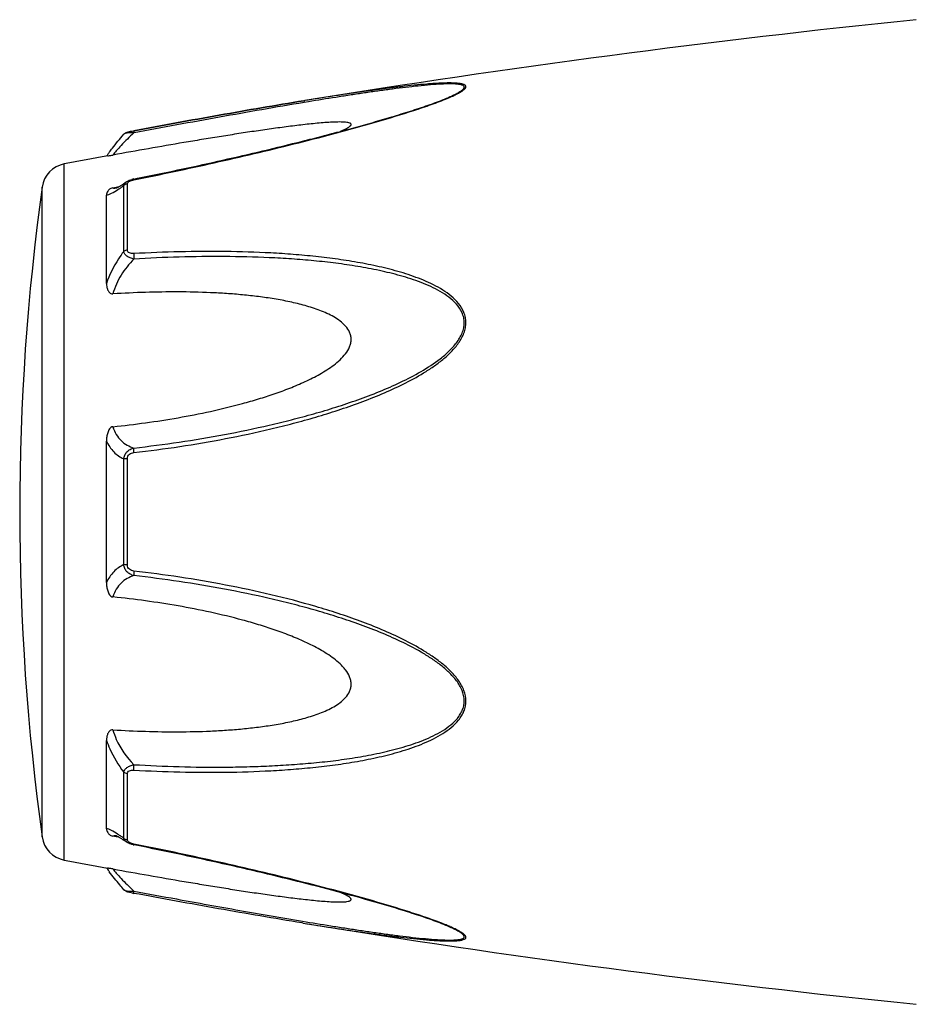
# Model space of a CAD drawing. Header units: millimetres. Extents: x 60394 to 199354, y 20895 to 166073.
# Tile 31 of 256: x 68089 to 68132, y 24433 to 24479. Entities that reach past the tile are written whole.
import ezdxf

# ---------------------------------------------------------------- set-up
doc = ezdxf.new("R2010")
doc.units = ezdxf.units.MM

msp = doc.modelspace()

# ---------------------------------------------------------------- linework, layer by layer
at = {"color": 0, "linetype": 'Continuous'}
for p, q in [((68102.605, 24475.516), (68102.576, 24475.511)), ((68102.576, 24475.511), (68102.605, 24475.516)), ((68102.799, 24475.465), (68102.589, 24475.43)), ((68102.624, 24475.519), (68102.605, 24475.516)), ((68109.334, 24475.629), (68109.337, 24475.63)), ((68094.042, 24473.922), (68094.042, 24473.922)), ((68094.502, 24474.09), (68094.518, 24474.093)), ((68094.539, 24473.992), (68094.521, 24473.989)), ((68091.221, 24439.507), (68091.221, 24472.516)), ((68094.036, 24468.363), (68094.036, 24471.486)), ((68094.155, 24471.662), (68094.162, 24471.667)), ((68094.162, 24471.667), (68094.163, 24471.668)), ((68094.214, 24468.434), (68094.214, 24471.576)), ((68094.514, 24471.802), (68094.69, 24471.837)), ((68090.171, 24440.606), (68090.171, 24471.417)), ((68093.221, 24466.852), (68093.221, 24471.036)), ((68093.528, 24471.386), (68093.678, 24471.414)), ((68093.678, 24471.414), (68093.807, 24471.439)), ((68093.689, 24471.379), (68093.689, 24471.379)), ((68093.221, 24452.664), (68093.221, 24459.376)), ((68094.036, 24453.515), (68094.036, 24458.527)), ((68094.214, 24453.501), (68094.214, 24458.541)), ((68093.221, 24440.996), (68093.221, 24445.184)), ((68094.036, 24440.547), (68094.036, 24443.674)), ((68094.214, 24440.457), (68094.214, 24443.603)), ((68093.69, 24440.653), (68093.69, 24440.653)), ((68093.683, 24440.616), (68093.528, 24440.645)), ((68093.81, 24440.592), (68093.683, 24440.616)), ((68094.163, 24440.365), (68094.155, 24440.371)), ((68094.164, 24440.365), (68094.163, 24440.365)), ((68094.705, 24440.192), (68094.514, 24440.23)), ((68102.548, 24436.517), (68102.5, 24436.524)), ((68109.313, 24436.41), (68109.311, 24436.41))]:
    msp.add_line(p, q, dxfattribs=at)
for centre, radius, start, end in [((68182.694, 23981.972), 500, 95.86353, 99.2151), ((68105.876, 24484.01), 9.088, 292.5987, 293.6391), ((68104.901, 24486.362), 11.634, 291.7214, 292.5819), ((68182.694, 23981.972), 499, 100.32224, 100.56288), ((68100.428, 24467.827), 8.803, 144.3884, 144.9605), ((68101.483, 24467.072), 10.1, 143.5801, 144.3916), ((68091.459, 24471.238), 1.3, 100.5629, 172.094), ((68094.791, 24470.407), 1.423, 101.209, 104.7713), ((68201.107, 24456.012), 112, 172.09404, 187.90596), ((68093.582, 24471.932), 0.564, 280.0673, 280.9293), ((68090.435, 24476.451), 6.132, 302.8759, 303.8307), ((68090.182, 24435.177), 6.609, 55.991, 57.3511), ((68088.389, 24432.532), 9.805, 54.8309, 55.9509), ((68091.459, 24440.785), 1.3, 187.906, 259.4371), ((68094.299, 24440.457), 0.085, 180.0437, 189.0843), ((68094.812, 24441.728), 1.527, 257.9795, 258.733), ((68182.694, 24930.051), 499, 259.43712, 259.67709), ((68100.114, 24443.967), 8.414, 214.9878, 215.2793), ((68101.395, 24444.88), 9.986, 215.3091, 216.3792), ((68095.993, 24445.923), 8.129, 259.0591, 259.5501), ((68182.694, 24930.051), 500, 260.77609, 264.13647), ((68104.84, 24425.526), 11.789, 67.6569, 68.2206), ((68105.8, 24427.847), 9.277, 66.4168, 67.6933)]:
    msp.add_arc(centre, radius, start, end, dxfattribs=at)
for points, knots in [([(68109.52, 24475.685), (68109.598, 24475.719), (68109.745, 24475.786), (68109.946, 24475.89), (68110.088, 24475.977), (68110.178, 24476.047), (68110.233, 24476.101), (68110.27, 24476.165), (68110.251, 24476.223), (68110.217, 24476.255), (68110.169, 24476.281), (68110.105, 24476.302), (68110.029, 24476.32), (68109.906, 24476.339), (68109.731, 24476.352), (68109.499, 24476.357), (68109.246, 24476.353), (68108.978, 24476.342), (68108.697, 24476.325), (68108.307, 24476.295), (68107.804, 24476.248), (68107.187, 24476.18), (68106.556, 24476.102), (68105.915, 24476.017), (68105.267, 24475.926), (68104.612, 24475.83), (68103.73, 24475.696), (68103.067, 24475.591), (68102.624, 24475.519)], [0, 0, 0, 0, 0.02948, 0.055907, 0.078214, 0.087353, 0.094931, 0.105555, 0.109954, 0.115017, 0.121315, 0.129009, 0.138057, 0.148338, 0.172058, 0.199047, 0.228459, 0.259634, 0.292171, 0.325754, 0.395293, 0.467136, 0.540634, 0.615369, 0.691049, 0.767475, 0.844512, 1, 1, 1, 1]), ([(68109.337, 24475.63), (68109.417, 24475.664), (68109.572, 24475.731), (68109.786, 24475.834), (68109.944, 24475.921), (68110.049, 24475.991), (68110.11, 24476.038), (68110.154, 24476.084), (68110.181, 24476.127), (68110.186, 24476.171), (68110.165, 24476.208), (68110.126, 24476.236), (68110.072, 24476.259), (68110.003, 24476.278), (68109.889, 24476.298), (68109.721, 24476.311), (68109.498, 24476.315), (68109.253, 24476.31), (68108.897, 24476.292), (68108.428, 24476.256), (68107.846, 24476.197), (68107.244, 24476.127), (68106.629, 24476.048), (68106.004, 24475.962), (68105.372, 24475.87), (68104.735, 24475.774), (68103.876, 24475.64), (68103.231, 24475.536), (68102.799, 24475.465)], [0, 0, 0, 0, 0.03089, 0.059177, 0.083881, 0.094457, 0.103528, 0.11093, 0.116684, 0.121223, 0.125685, 0.131127, 0.137993, 0.146338, 0.156051, 0.17896, 0.205464, 0.234539, 0.265468, 0.331155, 0.400252, 0.471609, 0.544574, 0.618731, 0.693793, 0.769568, 0.845928, 1, 1, 1, 1]), ([(68094.518, 24474.093), (68095.867, 24474.342), (68098.55, 24474.831), (68101.238, 24475.294), (68102.576, 24475.511)], [0, 0, 0, 0, 0.502936, 1, 1, 1, 1]), ([(68094.52, 24471.765), (68095.793, 24472.019), (68097.698, 24472.421), (68100.224, 24473.003), (68102.104, 24473.459), (68103.659, 24473.856), (68104.89, 24474.189), (68106.094, 24474.527), (68107.272, 24474.878), (68108.405, 24475.253), (68108.947, 24475.45), (68109.206, 24475.554)], [0, 0, 0, 0, 0.256646, 0.384673, 0.512244, 0.638988, 0.701822, 0.764153, 0.886175, 0.944757, 1, 1, 1, 1]), ([(68102.576, 24475.511), (68101.238, 24475.294), (68098.551, 24474.831), (68095.869, 24474.342), (68094.52, 24474.093)], [0, 0, 0, 0, 0.496975, 1, 1, 1, 1]), ([(68102.589, 24475.43), (68101.252, 24475.207), (68098.567, 24474.736), (68095.886, 24474.243), (68094.539, 24473.992)], [0, 0, 0, 0, 0.497132, 1, 1, 1, 1]), ([(68094.69, 24471.837), (68095.964, 24472.092), (68097.869, 24472.494), (68100.396, 24473.077), (68101.966, 24473.457), (68103.214, 24473.771), (68104.142, 24474.014), (68105.061, 24474.263), (68105.97, 24474.518), (68106.863, 24474.781), (68107.731, 24475.051), (68108.555, 24475.328), (68109.086, 24475.525), (68109.337, 24475.63)], [0, 0, 0, 0, 0.25737, 0.385747, 0.513657, 0.577329, 0.64069, 0.703648, 0.766063, 0.827658, 0.887975, 0.946116, 1, 1, 1, 1]), ([(68104.32, 24474.063), (68104.369, 24474.084), (68104.462, 24474.125), (68104.591, 24474.187), (68104.697, 24474.249), (68104.767, 24474.3), (68104.804, 24474.341), (68104.819, 24474.368), (68104.822, 24474.395), (68104.811, 24474.419), (68104.788, 24474.438), (68104.742, 24474.461), (68104.662, 24474.481), (68104.548, 24474.496), (68104.361, 24474.507), (68104.096, 24474.504), (68103.756, 24474.488), (68103.394, 24474.461), (68103.019, 24474.426), (68102.633, 24474.385), (68102.241, 24474.339), (68101.843, 24474.289), (68101.441, 24474.236), (68100.9, 24474.162), (68100.217, 24474.063), (68099.393, 24473.937), (68098.564, 24473.806), (68097.73, 24473.67), (68096.613, 24473.483), (68095.212, 24473.24), (68094.09, 24473.04), (68093.528, 24472.939)], [0, 0, 0, 0, 0.013224, 0.025246, 0.035584, 0.043707, 0.046793, 0.049242, 0.051265, 0.053246, 0.055591, 0.058505, 0.066098, 0.075763, 0.087038, 0.112872, 0.141444, 0.171707, 0.203125, 0.235343, 0.268137, 0.301392, 0.33501, 0.368911, 0.437385, 0.506544, 0.576211, 0.646269, 0.71663, 0.85801, 1, 1, 1, 1]), ([(68093.356, 24473.068), (68093.404, 24473.133), (68093.624, 24473.425), (68093.855, 24473.707), (68094.042, 24473.921)], [0, 0, 0, 0, 0.221481, 1, 1, 1, 1]), ([(68094.521, 24473.989), (68094.311, 24473.797), (68094.027, 24473.517), (68093.705, 24473.159), (68093.579, 24473.006), (68093.528, 24472.939)], [0, 0, 0, 0, 0.588807, 0.825815, 1, 1, 1, 1]), ([(68094.042, 24473.921), (68094.071, 24473.955), (68094.138, 24474.003), (68094.253, 24474.039), (68094.372, 24474.065), (68094.456, 24474.082), (68094.502, 24474.09)], [0, 0, 0, 0, 0.265729, 0.479644, 0.722816, 1, 1, 1, 1]), ([(68094.521, 24473.989), (68094.465, 24473.991), (68094.361, 24473.991), (68094.22, 24473.982), (68094.123, 24473.964), (68094.067, 24473.942), (68094.048, 24473.929), (68094.042, 24473.921)], [0, 0, 0, 0, 0.33971, 0.636245, 0.862204, 0.94183, 1, 1, 1, 1]), ([(68094.518, 24474.093), (68094.515, 24474.093), (68094.514, 24474.08), (68094.514, 24474.062), (68094.516, 24474.028), (68094.519, 24474.003), (68094.521, 24473.989)], [0, 0, 0, 0, 0.078563, 0.274425, 0.586251, 1, 1, 1, 1]), ([(68093.282, 24472.896), (68093.294, 24472.898), (68093.376, 24472.913), (68093.458, 24472.926), (68093.528, 24472.939)], [0, 0, 0, 0, 0.14802, 1, 1, 1, 1]), ([(68093.821, 24471.447), (68093.846, 24471.461), (68093.959, 24471.529), (68094.069, 24471.603), (68094.155, 24471.662)], [0, 0, 0, 0, 0.212027, 1, 1, 1, 1]), ([(68093.848, 24471.357), (68093.864, 24471.367), (68093.927, 24471.41), (68093.989, 24471.453), (68094.036, 24471.486)], [0, 0, 0, 0, 0.242177, 1, 1, 1, 1]), ([(68094.036, 24471.486), (68094.042, 24471.521), (68094.073, 24471.592), (68094.13, 24471.644), (68094.162, 24471.667)], [0, 0, 0, 0, 0.468978, 1, 1, 1, 1]), ([(68094.214, 24471.576), (68094.197, 24471.573), (68094.132, 24471.558), (68094.07, 24471.522), (68094.036, 24471.486)], [0, 0, 0, 0, 0.258764, 1, 1, 1, 1]), ([(68094.163, 24471.668), (68094.174, 24471.675), (68094.218, 24471.704), (68094.266, 24471.727), (68094.303, 24471.742)], [0, 0, 0, 0, 0.247211, 1, 1, 1, 1]), ([(68094.214, 24471.576), (68094.214, 24471.581), (68094.217, 24471.606), (68094.23, 24471.629), (68094.243, 24471.643)], [0, 0, 0, 0, 0.225175, 1, 1, 1, 1]), ([(68094.243, 24471.643), (68094.247, 24471.648), (68094.267, 24471.669), (68094.291, 24471.685), (68094.311, 24471.695)], [0, 0, 0, 0, 0.225244, 1, 1, 1, 1]), ([(68094.311, 24471.695), (68094.316, 24471.698), (68094.338, 24471.71), (68094.362, 24471.72), (68094.38, 24471.726)], [0, 0, 0, 0, 0.241505, 1, 1, 1, 1]), ([(68094.38, 24471.726), (68094.391, 24471.731), (68094.437, 24471.746), (68094.484, 24471.758), (68094.52, 24471.765)], [0, 0, 0, 0, 0.246414, 1, 1, 1, 1]), ([(68094.52, 24471.765), (68094.519, 24471.77), (68094.517, 24471.779), (68094.515, 24471.792), (68094.515, 24471.798), (68094.513, 24471.802), (68094.514, 24471.802)], [0, 0, 0, 0, 0.428218, 0.741394, 0.932956, 1, 1, 1, 1]), ([(68093.528, 24471.386), (68093.496, 24471.38), (68093.438, 24471.362), (68093.35, 24471.309), (68093.277, 24471.232), (68093.23, 24471.133), (68093.221, 24471.067), (68093.221, 24471.036)], [0, 0, 0, 0, 0.19482, 0.35748, 0.608365, 0.813655, 1, 1, 1, 1]), ([(68093.221, 24471.036), (68093.258, 24471.043), (68093.34, 24471.068), (68093.524, 24471.151), (68093.665, 24471.237), (68093.763, 24471.301)], [0, 0, 0, 0, 0.189472, 0.420855, 1, 1, 1, 1]), ([(68093.528, 24471.386), (68093.538, 24471.381), (68093.588, 24471.365), (68093.641, 24471.37), (68093.68, 24471.377)], [0, 0, 0, 0, 0.213215, 1, 1, 1, 1]), ([(68093.685, 24471.378), (68093.682, 24471.377), (68093.68, 24471.376), (68093.675, 24471.376), (68093.683, 24471.378), (68093.688, 24471.38), (68093.707, 24471.388), (68093.728, 24471.398), (68093.756, 24471.411), (68093.787, 24471.428), (68093.809, 24471.44), (68093.821, 24471.447)], [0, 0, 0, 0, 0.050729, 0.053439, 0.064665, 0.125059, 0.230112, 0.374221, 0.553235, 0.763061, 1, 1, 1, 1]), ([(68094.036, 24468.363), (68093.95, 24468.25), (68093.621, 24467.781), (68093.362, 24467.26), (68093.221, 24466.852)], [0, 0, 0, 0, 0.246978, 1, 1, 1, 1]), ([(68094.214, 24468.434), (68094.197, 24468.432), (68094.134, 24468.42), (68094.072, 24468.393), (68094.036, 24468.363)], [0, 0, 0, 0, 0.266982, 1, 1, 1, 1]), ([(68094.521, 24468.008), (68094.461, 24468.021), (68094.347, 24468.055), (68094.196, 24468.132), (68094.083, 24468.233), (68094.043, 24468.321), (68094.036, 24468.363)], [0, 0, 0, 0, 0.291894, 0.562609, 0.798475, 1, 1, 1, 1]), ([(68094.52, 24468.265), (68094.483, 24468.263), (68094.41, 24468.264), (68094.309, 24468.287), (68094.23, 24468.346), (68094.214, 24468.407), (68094.214, 24468.434)], [0, 0, 0, 0, 0.287056, 0.554503, 0.787456, 1, 1, 1, 1]), ([(68094.52, 24468.265), (68094.515, 24468.225), (68094.512, 24468.139), (68094.517, 24468.053), (68094.521, 24468.008)], [0, 0, 0, 0, 0.467767, 1, 1, 1, 1]), ([(68094.521, 24458.829), (68095.247, 24458.913), (68096.697, 24459.105), (68098.863, 24459.474), (68100.656, 24459.861), (68102.082, 24460.215), (68103.147, 24460.507), (68104.203, 24460.834), (68105.248, 24461.198), (68106.28, 24461.603), (68107.29, 24462.062), (68108.103, 24462.502), (68108.723, 24462.904), (68109.166, 24463.234), (68109.575, 24463.601), (68109.925, 24464.015), (68110.147, 24464.405), (68110.245, 24464.739), (68110.269, 24464.993), (68110.243, 24465.242), (68110.147, 24465.557), (68109.929, 24465.91), (68109.574, 24466.257), (68109.165, 24466.546), (68108.722, 24466.791), (68108.099, 24467.074), (68107.284, 24467.359), (68106.275, 24467.625), (68105.244, 24467.835), (68104.198, 24468.001), (68103.142, 24468.13), (68102.079, 24468.228), (68100.65, 24468.322), (68098.854, 24468.375), (68096.689, 24468.363), (68095.244, 24468.305), (68094.52, 24468.265)], [0, 0, 0, 0, 0.063635, 0.127396, 0.191296, 0.223303, 0.255348, 0.287434, 0.319562, 0.351727, 0.383919, 0.416107, 0.432182, 0.448215, 0.464156, 0.479907, 0.495291, 0.502793, 0.510127, 0.517331, 0.52445, 0.538608, 0.552922, 0.567437, 0.582127, 0.596956, 0.626929, 0.657232, 0.687777, 0.718508, 0.74939, 0.780398, 0.811517, 0.874045, 0.936883, 1, 1, 1, 1]), ([(68094.521, 24468.008), (68094.29, 24467.779), (68093.881, 24467.268), (68093.61, 24466.667), (68093.528, 24466.353)], [0, 0, 0, 0, 0.500208, 1, 1, 1, 1]), ([(68094.522, 24459.046), (68095.239, 24459.127), (68096.673, 24459.314), (68098.816, 24459.67), (68100.589, 24460.043), (68102.001, 24460.385), (68103.055, 24460.666), (68104.102, 24460.979), (68105.138, 24461.329), (68106.162, 24461.716), (68107.168, 24462.154), (68108.141, 24462.659), (68108.909, 24463.156), (68109.465, 24463.624), (68109.769, 24463.959), (68109.968, 24464.254), (68110.087, 24464.488), (68110.166, 24464.733), (68110.192, 24464.984), (68110.164, 24465.23), (68110.061, 24465.538), (68109.83, 24465.879), (68109.464, 24466.206), (68109.047, 24466.476), (68108.6, 24466.703), (68108.133, 24466.899), (68107.653, 24467.069), (68106.996, 24467.267), (68106.157, 24467.471), (68105.134, 24467.662), (68104.097, 24467.812), (68103.051, 24467.927), (68101.998, 24468.014), (68100.584, 24468.094), (68098.806, 24468.134), (68096.666, 24468.112), (68095.236, 24468.049), (68094.521, 24468.008)], [0, 0, 0, 0, 0.063589, 0.127295, 0.191136, 0.223111, 0.255121, 0.287171, 0.319267, 0.351401, 0.383569, 0.41575, 0.447866, 0.463844, 0.479652, 0.487454, 0.495134, 0.502662, 0.51, 0.517195, 0.524298, 0.538439, 0.552765, 0.567303, 0.582017, 0.596869, 0.611832, 0.626888, 0.657217, 0.687781, 0.718525, 0.749415, 0.780427, 0.811548, 0.874072, 0.936899, 1, 1, 1, 1]), ([(68093.221, 24466.852), (68093.221, 24466.801), (68093.229, 24466.697), (68093.264, 24466.572), (68093.312, 24466.479), (68093.362, 24466.414), (68093.434, 24466.361), (68093.497, 24466.351), (68093.528, 24466.353)], [0, 0, 0, 0, 0.238003, 0.476366, 0.597445, 0.721615, 0.853559, 1, 1, 1, 1]), ([(68093.528, 24460.058), (68094.045, 24460.11), (68095.076, 24460.234), (68096.618, 24460.474), (68098.153, 24460.773), (68099.421, 24461.08), (68100.427, 24461.369), (68101.175, 24461.61), (68101.914, 24461.88), (68102.639, 24462.187), (68103.226, 24462.482), (68103.676, 24462.752), (68103.999, 24462.975), (68104.299, 24463.224), (68104.563, 24463.506), (68104.731, 24463.779), (68104.807, 24464.015), (68104.827, 24464.195), (68104.807, 24464.372), (68104.732, 24464.594), (68104.564, 24464.839), (68104.298, 24465.074), (68103.997, 24465.268), (68103.675, 24465.432), (68103.224, 24465.621), (68102.635, 24465.809), (68101.911, 24465.985), (68101.172, 24466.122), (68100.425, 24466.229), (68099.67, 24466.312), (68098.911, 24466.373), (68097.893, 24466.429), (68096.613, 24466.457), (68095.072, 24466.435), (68094.043, 24466.386), (68093.528, 24466.353)], [0, 0, 0, 0, 0.063495, 0.12712, 0.190878, 0.25478, 0.286791, 0.31884, 0.350926, 0.383041, 0.415158, 0.431203, 0.447213, 0.463143, 0.478902, 0.4943, 0.5018, 0.509129, 0.516317, 0.523425, 0.537606, 0.551987, 0.566584, 0.581352, 0.596258, 0.626376, 0.656797, 0.687441, 0.718253, 0.749203, 0.780268, 0.811433, 0.874017, 0.936884, 1, 1, 1, 1]), ([(68093.528, 24460.058), (68093.495, 24460.054), (68093.429, 24460.028), (68093.361, 24459.952), (68093.312, 24459.863), (68093.264, 24459.739), (68093.229, 24459.576), (68093.221, 24459.443), (68093.221, 24459.377)], [0, 0, 0, 0, 0.125535, 0.252013, 0.377694, 0.502869, 0.751849, 1, 1, 1, 1]), ([(68093.528, 24460.058), (68093.566, 24459.929), (68093.666, 24459.688), (68093.9, 24459.389), (68094.192, 24459.174), (68094.41, 24459.082), (68094.522, 24459.046)], [0, 0, 0, 0, 0.272929, 0.523074, 0.761734, 1, 1, 1, 1]), ([(68093.221, 24459.376), (68093.308, 24459.187), (68093.532, 24458.846), (68093.865, 24458.61), (68094.036, 24458.527)], [0, 0, 0, 0, 0.522223, 1, 1, 1, 1]), ([(68094.036, 24458.527), (68094.042, 24458.589), (68094.076, 24458.714), (68094.186, 24458.872), (68094.341, 24458.987), (68094.46, 24459.031), (68094.522, 24459.046)], [0, 0, 0, 0, 0.250125, 0.500215, 0.750197, 1, 1, 1, 1]), ([(68094.521, 24458.829), (68094.517, 24458.871), (68094.514, 24458.943), (68094.516, 24459.016), (68094.522, 24459.046)], [0, 0, 0, 0, 0.583261, 1, 1, 1, 1]), ([(68094.214, 24458.541), (68094.197, 24458.541), (68094.138, 24458.539), (68094.078, 24458.534), (68094.036, 24458.527)], [0, 0, 0, 0, 0.284006, 1, 1, 1, 1]), ([(68094.214, 24458.541), (68094.214, 24458.58), (68094.229, 24458.658), (68094.302, 24458.753), (68094.406, 24458.809), (68094.482, 24458.824), (68094.521, 24458.829)], [0, 0, 0, 0, 0.249368, 0.500015, 0.750587, 1, 1, 1, 1]), ([(68094.036, 24453.515), (68093.865, 24453.431), (68093.532, 24453.195), (68093.308, 24452.853), (68093.221, 24452.664)], [0, 0, 0, 0, 0.477899, 1, 1, 1, 1]), ([(68094.521, 24452.996), (68094.46, 24453.011), (68094.34, 24453.056), (68094.186, 24453.17), (68094.076, 24453.328), (68094.042, 24453.453), (68094.036, 24453.515)], [0, 0, 0, 0, 0.249817, 0.499798, 0.74986, 1, 1, 1, 1]), ([(68094.214, 24453.501), (68094.197, 24453.501), (68094.138, 24453.503), (68094.078, 24453.508), (68094.036, 24453.515)], [0, 0, 0, 0, 0.284019, 1, 1, 1, 1]), ([(68094.52, 24453.213), (68094.482, 24453.218), (68094.406, 24453.234), (68094.302, 24453.289), (68094.229, 24453.384), (68094.214, 24453.462), (68094.214, 24453.501)], [0, 0, 0, 0, 0.249451, 0.500018, 0.750583, 1, 1, 1, 1]), ([(68094.521, 24452.996), (68094.409, 24452.96), (68094.191, 24452.867), (68093.9, 24452.652), (68093.666, 24452.353), (68093.566, 24452.112), (68093.528, 24451.983)], [0, 0, 0, 0, 0.238394, 0.476974, 0.727116, 1, 1, 1, 1]), ([(68094.52, 24453.213), (68094.516, 24453.171), (68094.513, 24453.099), (68094.515, 24453.026), (68094.521, 24452.996)], [0, 0, 0, 0, 0.582827, 1, 1, 1, 1]), ([(68094.521, 24443.772), (68095.244, 24443.732), (68096.69, 24443.673), (68098.855, 24443.658), (68100.651, 24443.718), (68102.079, 24443.811), (68103.144, 24443.907), (68104.199, 24444.037), (68105.244, 24444.204), (68106.275, 24444.414), (68107.284, 24444.681), (68108.1, 24444.967), (68108.722, 24445.25), (68109.165, 24445.495), (68109.574, 24445.784), (68109.87, 24446.076), (68110.06, 24446.344), (68110.173, 24446.562), (68110.245, 24446.799), (68110.278, 24447.134), (68110.186, 24447.564), (68109.927, 24448.028), (68109.575, 24448.442), (68109.166, 24448.809), (68108.724, 24449.139), (68108.103, 24449.54), (68107.289, 24449.98), (68106.28, 24450.439), (68105.248, 24450.844), (68104.202, 24451.207), (68102.794, 24451.641), (68101.016, 24452.108), (68098.861, 24452.562), (68096.696, 24452.935), (68095.246, 24453.129), (68094.52, 24453.213)], [0, 0, 0, 0, 0.063127, 0.125969, 0.188473, 0.219596, 0.250616, 0.281496, 0.312222, 0.342767, 0.373071, 0.403045, 0.417875, 0.432563, 0.447076, 0.461383, 0.468491, 0.475585, 0.482706, 0.489913, 0.504703, 0.520085, 0.535843, 0.551789, 0.567824, 0.583902, 0.616092, 0.648285, 0.680449, 0.712576, 0.744661, 0.808707, 0.872603, 0.936364, 1, 1, 1, 1]), ([(68094.522, 24444.03), (68095.237, 24443.989), (68096.667, 24443.926), (68098.453, 24443.905), (68099.877, 24443.929), (68100.94, 24443.969), (68101.998, 24444.03), (68103.052, 24444.113), (68104.098, 24444.228), (68105.134, 24444.381), (68106.158, 24444.572), (68107.162, 24444.816), (68107.976, 24445.078), (68108.601, 24445.34), (68109.048, 24445.568), (68109.464, 24445.837), (68109.77, 24446.112), (68109.968, 24446.369), (68110.089, 24446.58), (68110.167, 24446.812), (68110.202, 24447.144), (68110.102, 24447.569), (68109.829, 24448.022), (68109.465, 24448.419), (68109.049, 24448.771), (68108.602, 24449.086), (68107.98, 24449.469), (68107.167, 24449.89), (68106.162, 24450.328), (68105.138, 24450.716), (68104.1, 24451.063), (68103.054, 24451.376), (68102, 24451.66), (68100.589, 24452.002), (68098.814, 24452.366), (68096.672, 24452.727), (68095.238, 24452.915), (68094.521, 24452.996)], [0, 0, 0, 0, 0.063114, 0.125949, 0.157245, 0.188456, 0.219582, 0.250607, 0.281495, 0.312234, 0.342798, 0.373129, 0.40314, 0.417992, 0.432705, 0.447241, 0.461558, 0.468661, 0.475744, 0.482848, 0.490045, 0.504858, 0.520307, 0.536124, 0.552106, 0.56816, 0.584244, 0.616427, 0.648598, 0.680734, 0.712828, 0.744881, 0.776894, 0.808867, 0.872702, 0.936412, 1, 1, 1, 1]), ([(68093.221, 24452.664), (68093.221, 24452.598), (68093.229, 24452.465), (68093.264, 24452.302), (68093.312, 24452.177), (68093.361, 24452.089), (68093.429, 24452.013), (68093.495, 24451.986), (68093.528, 24451.983)], [0, 0, 0, 0, 0.248169, 0.497163, 0.622341, 0.748019, 0.874484, 1, 1, 1, 1]), ([(68093.528, 24445.684), (68094.043, 24445.652), (68095.072, 24445.603), (68096.613, 24445.581), (68097.893, 24445.609), (68098.911, 24445.666), (68099.67, 24445.727), (68100.425, 24445.81), (68101.172, 24445.917), (68101.911, 24446.055), (68102.635, 24446.231), (68103.224, 24446.419), (68103.675, 24446.608), (68103.997, 24446.773), (68104.299, 24446.967), (68104.564, 24447.202), (68104.733, 24447.447), (68104.808, 24447.669), (68104.827, 24447.846), (68104.807, 24448.026), (68104.73, 24448.263), (68104.597, 24448.48), (68104.433, 24448.674), (68104.25, 24448.858), (68103.998, 24449.066), (68103.676, 24449.29), (68103.226, 24449.56), (68102.639, 24449.855), (68101.914, 24450.162), (68101.175, 24450.432), (68100.427, 24450.673), (68099.421, 24450.961), (68098.153, 24451.268), (68096.618, 24451.567), (68095.076, 24451.807), (68094.045, 24451.931), (68093.528, 24451.983)], [0, 0, 0, 0, 0.063112, 0.125975, 0.188555, 0.219719, 0.250782, 0.281729, 0.312543, 0.343186, 0.373609, 0.403727, 0.418634, 0.433407, 0.448005, 0.462391, 0.476578, 0.483689, 0.490881, 0.498215, 0.505719, 0.521118, 0.528977, 0.536891, 0.552822, 0.568831, 0.584876, 0.616992, 0.649103, 0.681187, 0.713234, 0.745242, 0.809138, 0.87289, 0.93651, 1, 1, 1, 1]), ([(68093.528, 24445.684), (68093.497, 24445.686), (68093.434, 24445.677), (68093.362, 24445.624), (68093.312, 24445.559), (68093.264, 24445.465), (68093.229, 24445.34), (68093.221, 24445.236), (68093.221, 24445.185)], [0, 0, 0, 0, 0.146355, 0.278259, 0.402425, 0.523518, 0.761934, 1, 1, 1, 1]), ([(68093.528, 24445.684), (68093.569, 24445.529), (68093.786, 24444.917), (68094.176, 24444.373), (68094.522, 24444.03)], [0, 0, 0, 0, 0.247925, 1, 1, 1, 1]), ([(68093.221, 24445.184), (68093.268, 24445.048), (68093.479, 24444.515), (68093.776, 24444.016), (68094.036, 24443.674)], [0, 0, 0, 0, 0.251574, 1, 1, 1, 1]), ([(68094.036, 24443.674), (68094.043, 24443.716), (68094.083, 24443.804), (68094.196, 24443.905), (68094.347, 24443.983), (68094.461, 24444.017), (68094.522, 24444.03)], [0, 0, 0, 0, 0.201639, 0.43756, 0.708236, 1, 1, 1, 1]), ([(68094.521, 24443.772), (68094.516, 24443.812), (68094.513, 24443.899), (68094.517, 24443.985), (68094.522, 24444.03)], [0, 0, 0, 0, 0.467922, 1, 1, 1, 1]), ([(68094.214, 24443.603), (68094.197, 24443.605), (68094.134, 24443.617), (68094.072, 24443.644), (68094.036, 24443.674)], [0, 0, 0, 0, 0.267018, 1, 1, 1, 1]), ([(68094.214, 24443.603), (68094.214, 24443.631), (68094.231, 24443.691), (68094.309, 24443.75), (68094.41, 24443.773), (68094.483, 24443.774), (68094.521, 24443.772)], [0, 0, 0, 0, 0.212614, 0.445637, 0.713059, 1, 1, 1, 1]), ([(68093.747, 24440.742), (68093.652, 24440.803), (68093.516, 24440.885), (68093.337, 24440.965), (68093.257, 24440.989), (68093.221, 24440.996)], [0, 0, 0, 0, 0.577794, 0.80943, 1, 1, 1, 1]), ([(68093.221, 24440.996), (68093.221, 24440.964), (68093.23, 24440.898), (68093.277, 24440.799), (68093.35, 24440.722), (68093.438, 24440.669), (68093.496, 24440.652), (68093.528, 24440.645)], [0, 0, 0, 0, 0.186516, 0.391937, 0.642812, 0.805374, 1, 1, 1, 1]), ([(68093.69, 24440.653), (68093.674, 24440.656), (68093.621, 24440.664), (68093.563, 24440.662), (68093.528, 24440.645)], [0, 0, 0, 0, 0.296315, 1, 1, 1, 1]), ([(68093.825, 24440.583), (68093.796, 24440.599), (68093.75, 24440.624), (68093.703, 24440.646), (68093.685, 24440.653)], [0, 0, 0, 0, 0.632551, 1, 1, 1, 1]), ([(68094.155, 24440.371), (68094.124, 24440.392), (68094.016, 24440.465), (68093.906, 24440.536), (68093.825, 24440.583)], [0, 0, 0, 0, 0.283099, 1, 1, 1, 1]), ([(68094.214, 24440.457), (68094.197, 24440.46), (68094.132, 24440.475), (68094.07, 24440.511), (68094.036, 24440.547)], [0, 0, 0, 0, 0.258792, 1, 1, 1, 1]), ([(68094.163, 24440.365), (68094.13, 24440.388), (68094.073, 24440.44), (68094.042, 24440.512), (68094.036, 24440.547)], [0, 0, 0, 0, 0.53106, 1, 1, 1, 1]), ([(68094.358, 24440.271), (68094.341, 24440.277), (68094.273, 24440.301), (68094.208, 24440.334), (68094.164, 24440.365)], [0, 0, 0, 0, 0.254193, 1, 1, 1, 1]), ([(68094.312, 24440.337), (68094.299, 24440.344), (68094.258, 24440.369), (68094.221, 24440.411), (68094.215, 24440.444)], [0, 0, 0, 0, 0.308636, 1, 1, 1, 1]), ([(68094.381, 24440.306), (68094.375, 24440.308), (68094.351, 24440.317), (68094.328, 24440.328), (68094.312, 24440.337)], [0, 0, 0, 0, 0.257368, 1, 1, 1, 1]), ([(68094.52, 24440.268), (68094.519, 24440.263), (68094.517, 24440.254), (68094.515, 24440.241), (68094.515, 24440.235), (68094.513, 24440.231), (68094.514, 24440.23)], [0, 0, 0, 0, 0.428099, 0.741246, 0.932847, 1, 1, 1, 1]), ([(68109.214, 24436.473), (68108.954, 24436.577), (68108.413, 24436.775), (68107.28, 24437.15), (68105.796, 24437.594), (68103.97, 24438.095), (68101.481, 24438.735), (68098.331, 24439.474), (68095.794, 24440.014), (68094.52, 24440.268)], [0, 0, 0, 0, 0.055213, 0.113792, 0.23581, 0.360995, 0.487722, 0.743348, 1, 1, 1, 1]), ([(68109.313, 24436.41), (68109.061, 24436.514), (68108.531, 24436.711), (68107.707, 24436.987), (68106.841, 24437.257), (68105.647, 24437.608), (68104.123, 24438.026), (68101.643, 24438.664), (68098.504, 24439.4), (68095.975, 24439.938), (68094.705, 24440.192)], [0, 0, 0, 0, 0.054079, 0.112293, 0.172626, 0.23422, 0.359577, 0.486553, 0.742745, 1, 1, 1, 1]), ([(68093.528, 24439.085), (68093.497, 24439.091), (68093.413, 24439.106), (68093.328, 24439.119), (68093.276, 24439.129)], [0, 0, 0, 0, 0.376124, 1, 1, 1, 1]), ([(68094.042, 24438.101), (68093.976, 24438.177), (68093.739, 24438.455), (68093.512, 24438.743), (68093.355, 24438.956)], [0, 0, 0, 0, 0.274505, 1, 1, 1, 1]), ([(68093.528, 24439.085), (68093.579, 24439.018), (68093.705, 24438.864), (68093.928, 24438.616), (68094.206, 24438.331), (68094.412, 24438.135), (68094.521, 24438.034)], [0, 0, 0, 0, 0.174298, 0.411219, 0.692021, 1, 1, 1, 1]), ([(68093.528, 24439.085), (68094.091, 24438.984), (68095.214, 24438.783), (68096.618, 24438.541), (68097.737, 24438.354), (68098.572, 24438.217), (68099.402, 24438.086), (68100.228, 24437.96), (68100.911, 24437.862), (68101.454, 24437.787), (68101.856, 24437.735), (68102.254, 24437.685), (68102.647, 24437.64), (68103.032, 24437.599), (68103.408, 24437.564), (68103.77, 24437.538), (68104.11, 24437.522), (68104.373, 24437.521), (68104.559, 24437.532), (68104.671, 24437.548), (68104.749, 24437.568), (68104.793, 24437.593), (68104.814, 24437.613), (68104.822, 24437.638), (68104.817, 24437.665), (68104.8, 24437.692), (68104.76, 24437.734), (68104.687, 24437.786), (68104.579, 24437.847), (68104.448, 24437.911), (68104.354, 24437.952), (68104.305, 24437.972)], [0, 0, 0, 0, 0.142006, 0.283398, 0.353765, 0.423828, 0.493495, 0.562647, 0.631121, 0.66502, 0.698626, 0.731869, 0.764656, 0.796849, 0.828224, 0.858442, 0.886945, 0.912611, 0.92378, 0.93331, 0.940718, 0.943524, 0.945777, 0.947738, 0.949832, 0.952411, 0.955637, 0.963997, 0.974507, 0.98666, 1, 1, 1, 1]), ([(68094.45, 24437.942), (68094.41, 24437.95), (68094.336, 24437.965), (68094.231, 24437.989), (68094.128, 24438.024), (68094.068, 24438.07), (68094.042, 24438.101)], [0, 0, 0, 0, 0.273626, 0.507992, 0.727544, 1, 1, 1, 1]), ([(68094.042, 24438.101), (68094.048, 24438.094), (68094.067, 24438.081), (68094.122, 24438.059), (68094.22, 24438.041), (68094.361, 24438.031), (68094.466, 24438.032), (68094.521, 24438.034)], [0, 0, 0, 0, 0.057868, 0.137343, 0.363312, 0.660033, 1, 1, 1, 1]), ([(68094.519, 24437.929), (68094.516, 24437.93), (68094.515, 24437.943), (68094.514, 24437.96), (68094.517, 24437.995), (68094.52, 24438.02), (68094.521, 24438.034)], [0, 0, 0, 0, 0.078467, 0.274376, 0.586265, 1, 1, 1, 1]), ([(68102.5, 24436.524), (68101.175, 24436.74), (68098.513, 24437.199), (68095.855, 24437.682), (68094.519, 24437.929)], [0, 0, 0, 0, 0.497068, 1, 1, 1, 1]), ([(68094.521, 24438.034), (68095.192, 24437.91), (68096.863, 24437.601), (68099.525, 24437.119), (68101.521, 24436.775), (68102.514, 24436.609)], [0, 0, 0, 0, 0.251917, 0.627872, 1, 1, 1, 1]), ([(68102.514, 24436.609), (68102.959, 24436.535), (68103.626, 24436.425), (68104.512, 24436.286), (68105.171, 24436.186), (68105.824, 24436.09), (68106.47, 24436), (68107.106, 24435.917), (68107.729, 24435.842), (68108.333, 24435.779), (68108.82, 24435.74), (68109.191, 24435.72), (68109.448, 24435.713), (68109.682, 24435.715), (68109.86, 24435.727), (68109.983, 24435.746), (68110.058, 24435.764), (68110.118, 24435.786), (68110.162, 24435.813), (68110.186, 24435.852), (68110.181, 24435.897), (68110.155, 24435.941), (68110.11, 24435.988), (68110.05, 24436.037), (68109.943, 24436.11), (68109.78, 24436.2), (68109.557, 24436.306), (68109.397, 24436.375), (68109.313, 24436.41)], [0, 0, 0, 0, 0.153439, 0.229445, 0.304902, 0.379707, 0.453642, 0.526452, 0.597735, 0.666841, 0.732698, 0.763801, 0.793118, 0.81995, 0.843381, 0.853458, 0.862207, 0.869459, 0.875128, 0.87961, 0.884095, 0.889726, 0.896977, 0.905865, 0.916254, 0.94079, 0.969089, 1, 1, 1, 1]), ([(68102.548, 24436.517), (68102.995, 24436.444), (68103.664, 24436.338), (68104.554, 24436.202), (68105.214, 24436.106), (68105.869, 24436.014), (68106.516, 24435.928), (68107.152, 24435.85), (68107.775, 24435.781), (68108.283, 24435.733), (68108.677, 24435.703), (68108.961, 24435.685), (68109.232, 24435.674), (68109.488, 24435.669), (68109.722, 24435.674), (68109.9, 24435.688), (68110.025, 24435.707), (68110.103, 24435.724), (68110.168, 24435.746), (68110.218, 24435.772), (68110.253, 24435.804), (68110.265, 24435.846), (68110.252, 24435.891), (68110.222, 24435.936), (68110.175, 24435.983), (68110.086, 24436.054), (68109.942, 24436.142), (68109.74, 24436.247), (68109.591, 24436.314), (68109.512, 24436.349)], [0, 0, 0, 0, 0.155309, 0.232207, 0.308518, 0.38411, 0.45876, 0.532202, 0.604002, 0.673502, 0.707078, 0.73962, 0.77081, 0.800217, 0.827213, 0.851007, 0.8614, 0.870581, 0.878415, 0.8848, 0.889847, 0.894233, 0.899058, 0.905123, 0.912705, 0.92179, 0.943969, 0.970425, 1, 1, 1, 1])]:
    msp.add_open_spline(points, degree=3, knots=knots, dxfattribs=at)
for points in [[(68094.303, 24471.742), (68094.343, 24471.758), (68094.385, 24471.771), (68094.428, 24471.783)], [(68094.494, 24440.235), (68094.448, 24440.244), (68094.403, 24440.256), (68094.358, 24440.271)], [(68094.428, 24440.29), (68094.412, 24440.295), (68094.396, 24440.3), (68094.381, 24440.306)], [(68094.52, 24440.268), (68094.489, 24440.274), (68094.458, 24440.282), (68094.428, 24440.29)]]:
    msp.add_open_spline(points, degree=3, dxfattribs=at)

doc.saveas('drawing.dxf')
